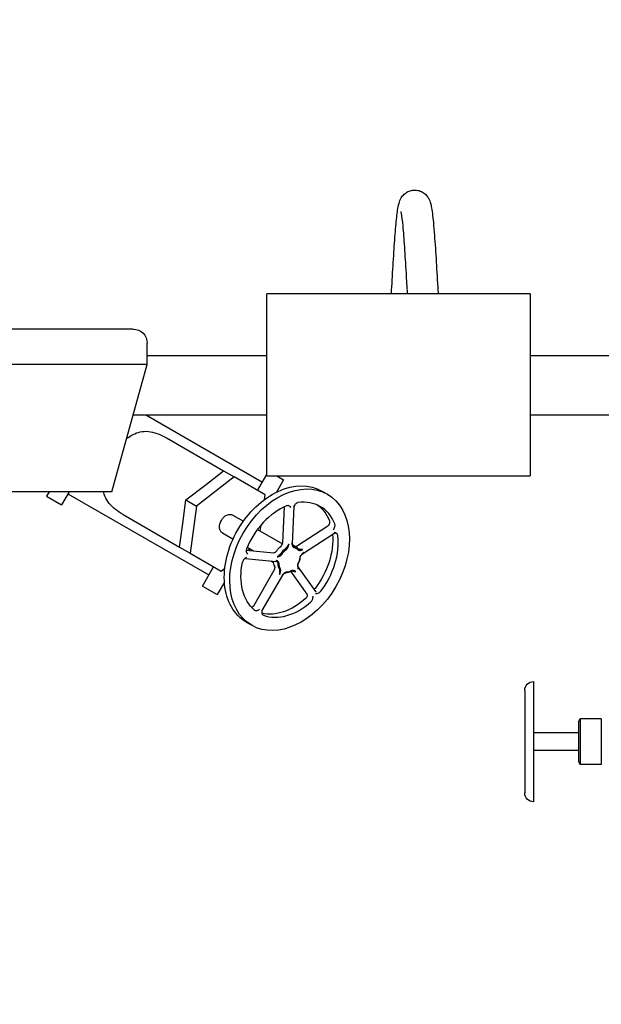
# Model space of a CAD drawing. Extents: x 0 to 796, y 0 to 496.
# Tile 83 of 242: x 111 to 121, y 367 to 385. Entities that reach past the tile are written whole.
import ezdxf

# ---------------------------------------------------------------- set-up
doc = ezdxf.new("R2010")
doc.units = 0
doc.header["$LTSCALE"] = 12
doc.header["$MEASUREMENT"] = 0
doc.header["$PDMODE"] = 1
doc.layers.get('0').update_dxf_attribs({"linetype": 'CONTINUOUS'})
doc.layers.get('Defpoints').update_dxf_attribs({"linetype": 'CONTINUOUS'})
doc.layers.add('D', color=2, linetype='CONTINUOUS')
doc.layers.add('Q', color=4, linetype='CONTINUOUS')
doc.styles.get("Standard").update_dxf_attribs({"font": 'SIMPLEX.SHX', "width": 0.875})
doc.dimstyles.get("Standard").update_dxf_attribs({"dimscale": 28, "dimtxt": 0.125, "dimasz": 0.125, "dimexe": 0.04375, "dimexo": 0.0625, "dimgap": 0.04375, "dimtad": 0, "dimtih": 1, "dimtoh": 1, "dimdec": 4, "dimzin": 12, "dimdsep": 46, "dimlunit": 5, "dimtxsty": 'Standard', "dimcen": 0, "dimclrd": 256, "dimclre": 256, "dimclrt": 256, "dimadec": 1, "dimazin": 3, "dimtfac": 0.875, "dimtdec": 4, "dimtofl": 0, "dimtmove": 0, "dimatfit": 2, "dimfxl": 1, "dimtolj": 1, "dimtzin": 12, "dimlwd": 13, "dimlwe": 13, "dimarcsym": 0})

# ---------------------------------------------------------------- blocks, each defined once
blk = doc.blocks.new('*D112')
at = {"layer": 'D', "lineweight": 13, "transparency": 16777216}
for p, q in [((170.025, 416.596), (170.025, 343.478)), ((55.588, 410.799), (55.588, 343.478)), ((59.088, 344.703), (104.253, 344.703)), ((166.525, 344.703), (121.359, 344.703))]:
    blk.add_line(p, q, dxfattribs=at)
at = {"layer": 'D', "transparency": 16777216}
for points in [[(59.088, 345.287), (59.088, 344.12), (55.588, 344.703)], [(166.525, 345.287), (166.525, 344.12), (170.025, 344.703)]]:
    blk.add_solid(points, dxfattribs=at)
at = {"layer": 'Defpoints', "color": 0, "transparency": 16777216}
for p in [(170.025, 418.346), (55.588, 412.549), (170.025, 344.703)]:
    blk.add_point(p, dxfattribs=at)
at = {"layer": 'D', "transparency": 16777216, "insert": (112.806, 344.703), "char_height": 3.5, "attachment_point": 5}
blk.add_mtext('\\A1;114{\\H0.875x;\\S1/2;}{}{\\C2;%%p1}', dxfattribs=at)
blk = doc.blocks.new('*D113')
at = {"layer": 'D', "lineweight": 13, "transparency": 16777216}
for p, q in [((87.505, 421.953), (87.505, 356.465)), ((164.505, 421.953), (164.505, 356.465)), ((91.005, 357.69), (122.301, 357.69)), ((161.005, 357.69), (129.709, 357.69))]:
    blk.add_line(p, q, dxfattribs=at)
at = {"layer": 'D', "transparency": 16777216}
for points in [[(91.005, 358.273), (91.005, 357.106), (87.505, 357.69)], [(161.005, 358.273), (161.005, 357.106), (164.505, 357.69)]]:
    blk.add_solid(points, dxfattribs=at)
at = {"layer": 'Defpoints', "color": 0, "transparency": 16777216}
for p in [(87.505, 423.703), (164.505, 423.703), (87.505, 357.69)]:
    blk.add_point(p, dxfattribs=at)
at = {"layer": 'D', "transparency": 16777216, "insert": (126.005, 357.69), "char_height": 3.5, "attachment_point": 5}
blk.add_mtext('\\A1;77', dxfattribs=at)

msp = doc.modelspace()

# ---------------------------------------------------------------- linework, layer by layer
at = {"extrusion": (-2.44929e-16, -1, -2.22045e-16)}
for p, q in [((120.00129, 372.88158), (120.00129, 370.75674)), ((119.84504, 372.72533), (119.84504, 370.91299)), ((120.7961, 372.17072), (120.8275, 372.22511)), ((120.7961, 372.17072), (120.7961, 371.4676)), ((120.8275, 372.22511), (120.8275, 371.41321)), ((121.19893, 372.22511), (120.8275, 372.22511)), ((121.19893, 372.22511), (121.19893, 371.41321)), ((120.7961, 371.97541), (120.00129, 371.97541)), ((120.7961, 371.66291), (120.00129, 371.66291)), ((120.7961, 371.4676), (120.8275, 371.41321)), ((121.19893, 371.41321), (120.8275, 371.41321))]:
    msp.add_line(p, q, dxfattribs=at)
at = {"extrusion": (5.43852e-32, 2.22045e-16, -1)}
for centre, start, end in [((-120.00129, 372.72533), 360, 90), ((-120.00129, 370.91299), 270, 0)]:
    msp.add_arc(centre, 0.15625, start, end, dxfattribs=at)
at = {"layer": 'Q', "extrusion": (-2.44929e-16, -1, -2.22045e-16)}
for p, q in [((119.94043, 379.7389), (115.28418, 379.7389)), ((115.28418, 376.52015), (115.28418, 379.7389)), ((119.94043, 379.7389), (119.94043, 376.52015)), ((112.92294, 379.1139), (109.79794, 379.1139)), ((113.17294, 378.4889), (113.17294, 378.8639)), ((115.28418, 378.6389), (113.17294, 378.6389)), ((124.69479, 378.6389), (119.94043, 378.6389)), ((113.17294, 378.4889), (106.42294, 378.4889)), ((112.54794, 376.2389), (113.17294, 378.4889)), ((115.28418, 377.5889), (112.92294, 377.5889)), ((113.16105, 377.5889), (115.20707, 376.40763)), ((124.69479, 377.5889), (119.94043, 377.5889)), ((113.52585, 377.18221), (114.52136, 376.60746)), ((114.18933, 376.34998), (114.52136, 376.60746)), ((114.52136, 376.60746), (114.70795, 376.49973)), ((115.12217, 376.26058), (115.28418, 376.54118)), ((115.28418, 376.52015), (119.94043, 376.52015)), ((115.46258, 376.52015), (115.58355, 376.45031)), ((113.85729, 376.0925), (114.18933, 376.34998)), ((114.70795, 376.49973), (114.04388, 375.98477)), ((115.25808, 376.18211), (114.70795, 376.49973)), ((115.58355, 376.45031), (115.45651, 376.23027)), ((112.54794, 376.2389), (107.04794, 376.2389)), ((111.43967, 376.2389), (111.39418, 376.16011)), ((111.79151, 376.2389), (111.65806, 376.00776)), ((111.77066, 376.20279), (114.25927, 374.76599)), ((115.24713, 376.10214), (115.25808, 376.18211)), ((116.26093, 376.24917), (116.35707, 376.19366)), ((111.39418, 376.16011), (111.65806, 376.00776)), ((113.80033, 375.67621), (113.85729, 376.0925)), ((113.85729, 376.0925), (114.04388, 375.98477)), ((112.74785, 375.83468), (113.74336, 375.25992)), ((114.04388, 375.98477), (113.92995, 375.15219)), ((114.68526, 375.8252), (114.87204, 375.71736)), ((115.56857, 375.34204), (115.59948, 375.97206)), ((115.73819, 375.31949), (115.77051, 375.97818)), ((113.74336, 375.25992), (113.80033, 375.67621)), ((115.17087, 375.54484), (115.18524, 375.64986)), ((114.50276, 375.5091), (114.68954, 375.40127)), ((115.12306, 375.57244), (115.56266, 375.31864)), ((115.81332, 375.27612), (116.3676, 375.63345)), ((115.91765, 375.14049), (116.47193, 375.49781)), ((115.5728, 375.31278), (115.57282, 375.31277)), ((113.74336, 375.25992), (113.92995, 375.15219)), ((113.92995, 375.15219), (114.48008, 374.83458)), ((114.92272, 375.20532), (115.41078, 375.15986)), ((114.94056, 375.25634), (115.04937, 375.19352)), ((114.95436, 375.20237), (114.98837, 375.22874)), ((115.64755, 375.26962), (115.64755, 375.26962)), ((115.80375, 375.25738), (115.74335, 375.29226)), ((114.90724, 375.05599), (115.44496, 375.00591)), ((115.36072, 375.01376), (115.40587, 374.9877)), ((114.14667, 374.57096), (114.34417, 374.91304)), ((114.48008, 374.83458), (114.54386, 374.88404)), ((115.05493, 374.22282), (115.41667, 374.84937)), ((116.00059, 374.42475), (115.71205, 374.83196)), ((116.15101, 374.47212), (115.83878, 374.91276)), ((114.53759, 374.63865), (114.41055, 374.41861)), ((115.2052, 374.13607), (115.56694, 374.76262)), ((114.14667, 374.57096), (114.41055, 374.41861)), ((114.92343, 373.93255), (115.01957, 373.87704))]:
    msp.add_line(p, q, dxfattribs=at)
at = {"layer": 'Q', "extrusion": (5.43852e-32, 2.22045e-16, -1)}
msp.add_arc((-112.92294, 378.8639), 0.25, 90, 180, dxfattribs=at)
at = {"layer": 'Q'}
for centre, major_axis, ratio, start_param, end_param in [((115.68832, 375.03535), (0.66875, 1.15831), 0.70710678, -4.712388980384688, 1.570796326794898), ((115.68832, 375.03535), (0.54375, 0.9418), 0.70710678, -0.51149382, 0.51140442), ((115.68832, 375.03535), (-0.54375, -0.9418), 0.70710678, -2.39644936, -1.37346182), ((115.68832, 375.03535), (0.54375, 0.9418), 0.70710678, -1.76813084, -0.7452327), ((115.67875, 375.04088), (-0.125, -0.21651), 0.70710678, -2.1064163, -1.66358023), ((115.67875, 375.04088), (0.125, 0.21651), 0.70710678, -0.2214606, 0.22137536), ((115.42234, 374.94945), (0.03125, 0.05413), 0.00009768, 0, 0.00055259), ((115.67875, 375.04088), (-0.125, -0.21651), 0.70710678, -0.84977904, -0.40694317), ((115.67875, 375.04088), (0.125, 0.21651), 0.70710678, -1.47809766, -1.0352617), ((115.67875, 375.04088), (0.125, 0.21651), 0.70710678, -2.73473487, -2.29181361), ((115.68832, 375.03535), (-0.54375, -0.9418), 0.70710678, 0.11682465, 1.13972293)]:
    msp.add_ellipse(centre, major_axis=major_axis, ratio=ratio, start_param=start_param, end_param=end_param, dxfattribs=at)
at = {"layer": 'Q', "extrusion": (6.16298e-32, 2.22045e-16, -1)}
for centre, major_axis, start_param, end_param in [((115.59218, 375.09086), (0.66875, 1.15831), -1.57079633, 0), ((115.68832, 375.03535), (0.11719, 0.20297), -1.47801242, -1.0352617), ((115.59218, 375.09086), (-0.54375, -0.9418), -1.13981233, -0.20953189)]:
    msp.add_ellipse(centre, major_axis=major_axis, ratio=0.70710678, start_param=start_param, end_param=end_param, dxfattribs=at)
at = {"layer": 'Q', "extrusion": (0, 2.22045e-16, -1)}
msp.add_ellipse((115.59218, 375.09086), major_axis=(0.54375, 0.9418), ratio=0.70710678, start_param=0.07224674, end_param=0.51140441, dxfattribs=at)
at = {"layer": 'Q', "extrusion": (3.69779e-32, 2.22045e-16, -1)}
for centre, major_axis, start_param, end_param in [((114.59401, 375.66715), (-0.09125, -0.15805), 0, 3.14159265), ((115.68832, 375.03535), (-0.11719, -0.20297), -0.84969389, -0.40694317)]:
    msp.add_ellipse(centre, major_axis=major_axis, ratio=0.70710678, start_param=start_param, end_param=end_param, dxfattribs=at)
at = {"layer": 'Q', "extrusion": (8.62817e-32, 2.22045e-16, -1)}
for centre, major_axis, start_param, end_param in [((115.59218, 375.09086), (-0.66875, -1.15831), 0, 1.57079633), ((115.60175, 375.08534), (0.125, 0.21651), -1.47799438, -1.03522998)]:
    msp.add_ellipse(centre, major_axis=major_axis, ratio=0.70710678, start_param=start_param, end_param=end_param, dxfattribs=at)
at = {"layer": 'Q', "extrusion": (2.46519e-32, 2.22045e-16, -1)}
msp.add_ellipse((115.59218, 375.09086), major_axis=(-0.54375, -0.9418), ratio=0.70710678, start_param=-2.35334725, end_param=-1.37355123, dxfattribs=at)
at = {"layer": 'Q', "extrusion": (7.39557e-32, 2.22045e-16, -1)}
msp.add_ellipse((115.68832, 375.03535), major_axis=(0.11719, 0.20297), ratio=0.70710678, start_param=-0.22137536, end_param=0.22137535, dxfattribs=at)
at = {"layer": 'Q', "extrusion": (1.2326e-32, 2.22045e-16, -1)}
msp.add_ellipse((115.68832, 375.03535), major_axis=(-0.54375, -0.9418), ratio=0.70710678, start_param=0.11691405, end_param=1.13981236, dxfattribs=at)
at = {"layer": 'Q', "extrusion": (4.93038e-32, 2.22045e-16, -1)}
msp.add_ellipse((115.60175, 375.08534), major_axis=(0.125, 0.21651), ratio=0.70710678, start_param=-2.73473486, end_param=-2.29190471, dxfattribs=at)
at = {"layer": 'Q', "extrusion": (9.86076e-32, 2.22045e-16, -1)}
msp.add_ellipse((115.68832, 375.03535), major_axis=(0.11719, 0.20297), ratio=0.70710678, start_param=-2.73464948, end_param=-2.29189876, dxfattribs=at)
at = {"layer": 'Q', "extrusion": (1.10934e-31, 2.22045e-16, -1)}
msp.add_ellipse((115.68832, 375.03535), major_axis=(-0.11719, -0.20297), ratio=0.70710678, start_param=-2.10633095, end_param=-1.66358023, dxfattribs=at)
at = {"layer": 'Q'}
for points, knots in [([(117.48866, 379.7389), (117.49339, 379.82078), (117.49811, 379.90259), (117.51265, 380.15108), (117.52261, 380.31666), (117.54236, 380.61947), (117.5524, 380.76014), (117.57256, 381.00186), (117.58279, 381.10489), (117.59971, 381.2298), (117.60576, 381.2674), (117.61924, 381.32904), (117.62517, 381.35383), (117.64383, 381.39996), (117.65085, 381.41524), (117.66793, 381.44401), (117.6766, 381.45679), (117.7029, 381.4887), (117.72347, 381.50822), (117.76891, 381.53897), (117.79371, 381.55105), (117.84863, 381.56796), (117.87956, 381.57222), (117.94044, 381.57047), (117.97109, 381.56425), (118.02717, 381.54285), (118.05323, 381.52742), (118.09694, 381.49202), (118.11494, 381.47184), (118.14065, 381.43562), (118.14964, 381.41909), (118.16482, 381.38681), (118.1703, 381.37155), (118.1832, 381.33121), (118.18837, 381.30821), (118.20779, 381.20942), (118.21872, 381.11603), (118.23655, 380.92731), (118.24293, 380.85096), (118.25983, 380.62912), (118.27049, 380.46817), (118.29101, 380.13661), (118.30115, 379.96245), (118.31212, 379.77254), (118.31309, 379.75573), (118.31407, 379.7389)], [2.65673143, 2.65673143, 2.65673143, 2.65673143, 2.90128172, 2.90128172, 3.41341055, 3.41341055, 3.92792142, 3.92792142, 4.45167201, 4.45167201, 4.73641278, 4.73641278, 4.94976551, 4.94976551, 5.03843093, 5.03843093, 5.10139469, 5.10139469, 5.19627142, 5.19627142, 5.28368758, 5.28368758, 5.37946894, 5.37946894, 5.47601266, 5.47601266, 5.57201636, 5.57201636, 5.66717244, 5.66717244, 5.75375462, 5.75375462, 5.85916424, 5.85916424, 6.05648294, 6.05648294, 6.63857616, 6.63857616, 6.96606555, 6.96606555, 7.51298064, 7.51298064, 8.03366562, 8.03366562, 8.08412736, 8.08412736, 8.08412736, 8.08412736]), ([(117.77411, 379.7389), (117.76705, 379.8612), (117.75996, 379.98358), (117.74317, 380.26461), (117.73328, 380.42293), (117.71389, 380.70377), (117.70411, 380.82995), (117.68546, 381.03057), (117.67597, 381.11037), (117.66507, 381.17631), (117.66189, 381.19057), (117.66095, 381.19416), (117.66089, 381.19438), (117.66089, 381.19438)], [2.77644636, 2.77644636, 2.77644636, 2.77644636, 3.14218464, 3.14218464, 3.65057105, 3.65057105, 4.1542885, 4.1542885, 4.64137926, 4.64137926, 4.85232093, 4.85232093, 4.87869323, 4.87869323, 4.87869323, 4.87869323]), ([(112.80907, 377.17898), (112.81696, 377.1851), (112.82489, 377.19103), (112.87133, 377.22433), (112.91083, 377.2471), (112.99249, 377.28266), (113.03742, 377.29593), (113.13116, 377.3082), (113.18006, 377.30714), (113.27949, 377.29057), (113.33043, 377.27501), (113.43058, 377.23406), (113.47979, 377.20881), (113.52585, 377.18221)], [4.22390179, 4.22390179, 4.22390179, 4.22390179, 4.30334277, 4.30334277, 4.68650146, 4.68650146, 5.09180945, 5.09180945, 5.49711744, 5.49711744, 5.90242542, 5.90242542, 6.30773341, 6.30773341, 6.30773341, 6.30773341]), ([(112.74785, 375.83468), (112.70179, 375.86127), (112.65531, 375.89126), (112.56978, 375.95752), (112.53083, 375.99386), (112.46677, 376.07168), (112.4414, 376.1135), (112.4122, 376.18385), (112.40379, 376.21125), (112.39773, 376.2389)], [-1.46375756, -1.46375756, -1.46375756, -1.46375756, -1.05844957, -1.05844957, -0.65314159, -0.65314159, -0.2478336, -0.2478336, 0, 0, 0, 0]), ([(115.83658, 376.04484), (115.83041, 376.04393), (115.82408, 376.04172), (115.81198, 376.03546), (115.80622, 376.03153), (115.79186, 376.01948), (115.78456, 376.01102), (115.77075, 375.99302), (115.76397, 375.98198), (115.75872, 375.97317), (115.75868, 375.9731), (115.75865, 375.97304)], [-0.204115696, -0.204115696, -0.204115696, -0.204115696, -0.167894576, -0.167894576, -0.133468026, -0.133468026, -0.077611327, -0.077611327, 0, 0, 0.000549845, 0.000549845, 0.000549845, 0.000549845]), ([(115.78071, 376.00596), (115.77817, 376.00275), (115.77578, 375.99873), (115.77202, 375.98932), (115.77077, 375.98373), (115.7705, 375.97817)], [0, 0, 0, 0, 0.0172982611, 0.0172982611, 0.0368846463, 0.0368846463, 0.0368846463, 0.0368846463]), ([(115.70931, 375.9591), (115.70928, 375.95915), (115.70925, 375.95919), (115.70302, 375.96763), (115.69174, 375.98229), (115.66844, 375.99186), (115.66222, 375.99252), (115.65072, 375.99261), (115.64354, 375.99127), (115.63641, 375.98831)], [-0.224054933, -0.224054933, -0.224054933, -0.224054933, -0.223509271, -0.223509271, -0.115907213, -0.115907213, -0.068831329, -0.068831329, 0, 0, 0, 0]), ([(116.36774, 375.63353), (116.37298, 375.63693), (116.37762, 375.64142), (116.38344, 375.6495), (116.38528, 375.65293), (116.38656, 375.65617)], [0.0002014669, 0.0002014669, 0.0002014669, 0.0002014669, 0.0221614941, 0.0221614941, 0.0368765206, 0.0368765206, 0.0368765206, 0.0368765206]), ([(116.3923, 375.72399), (116.39459, 375.71819), (116.39584, 375.71161), (116.39647, 375.69801), (116.39595, 375.69106), (116.39291, 375.67383), (116.38979, 375.66433), (116.38656, 375.65617)], [0.000041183, 0.000041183, 0.000041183, 0.000041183, 0.060356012, 0.060356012, 0.117721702, 0.117721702, 0.200739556, 0.200739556, 0.200739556, 0.200739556]), ([(116.46522, 375.5651), (116.46526, 375.56516), (116.46529, 375.56522), (116.47228, 375.57762), (116.4844, 375.5997), (116.49203, 375.63287), (116.49247, 375.64058), (116.49235, 375.65417), (116.49109, 375.66181), (116.48848, 375.66843)], [-0.224055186, -0.224055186, -0.224055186, -0.224055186, -0.2235095, -0.2235095, -0.115906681, -0.115906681, -0.068830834, -0.068830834, 0, 0, 0, 0]), ([(116.5034, 375.50246), (116.5034, 375.50246), (116.50311, 375.50261), (116.50178, 375.50311), (116.50051, 375.5035), (116.49694, 375.50415), (116.49446, 375.50437), (116.48815, 375.5041), (116.48404, 375.50332), (116.47738, 375.50089), (116.4747, 375.49958), (116.47223, 375.49802)], [0.0025963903, 0.0025963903, 0.0025963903, 0.0025963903, 0.0104860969, 0.0104860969, 0.02106762, 0.02106762, 0.0339561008, 0.0339561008, 0.0514953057, 0.0514953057, 0.0636229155, 0.0636229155, 0.0636229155, 0.0636229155]), ([(116.53957, 375.46678), (116.53869, 375.47349), (116.53671, 375.47962), (116.53124, 375.4901), (116.52783, 375.49452), (116.51745, 375.50419), (116.51021, 375.50771), (116.49483, 375.51315), (116.48543, 375.51451), (116.47792, 375.5154), (116.47787, 375.5154), (116.47782, 375.51541)], [-0.204127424, -0.204127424, -0.204127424, -0.204127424, -0.167904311, -0.167904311, -0.13347582, -0.13347582, -0.077615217, -0.077615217, 0, 0, 0.000549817, 0.000549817, 0.000549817, 0.000549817]), ([(115.53391, 375.27186), (115.53458, 375.27241), (115.53528, 375.273), (115.53597, 375.2736), (115.53752, 375.27496), (115.53904, 375.27641), (115.5405, 375.27794), (115.54217, 375.27967), (115.54378, 375.28151), (115.54532, 375.28344), (115.54703, 375.28559), (115.54866, 375.28785), (115.55019, 375.29022), (115.55146, 375.2922), (115.55267, 375.29425), (115.55381, 375.29636), (115.55416, 375.29702), (115.55451, 375.29768), (115.55485, 375.29835), (115.55623, 375.30108), (115.5575, 375.30392), (115.55866, 375.30686), (115.55974, 375.30961), (115.56074, 375.31245), (115.56167, 375.31539), (115.56253, 375.31813), (115.56335, 375.32095), (115.56415, 375.32385), (115.56492, 375.32661), (115.56567, 375.32944), (115.56648, 375.33233), (115.56685, 375.33365), (115.56723, 375.33498), (115.56763, 375.33632)], [-0.300534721, -0.300534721, -0.300534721, -0.300534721, -0.29121445, -0.29121445, -0.29121445, -0.270320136, -0.270320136, -0.270320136, -0.246560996, -0.246560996, -0.246560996, -0.220065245, -0.220065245, -0.220065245, -0.197952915, -0.197952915, -0.197952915, -0.191107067, -0.191107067, -0.191107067, -0.163115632, -0.163115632, -0.163115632, -0.136891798, -0.136891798, -0.136891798, -0.112445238, -0.112445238, -0.112445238, -0.089277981, -0.089277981, -0.089277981, -0.078701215, -0.078701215, -0.078701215, -0.078701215]), ([(115.67751, 375.31085), (115.67674, 375.30972), (115.67594, 375.30859), (115.67513, 375.30746), (115.67406, 375.30596), (115.67295, 375.30445), (115.67185, 375.30296), (115.66994, 375.30039), (115.66801, 375.29784), (115.66613, 375.29536), (115.66424, 375.29286), (115.6624, 375.29042), (115.66063, 375.28804), (115.65883, 375.28562), (115.6571, 375.28326), (115.65544, 375.28096), (115.65374, 375.27859), (115.65211, 375.27627), (115.65054, 375.27399), (115.64888, 375.27158), (115.64727, 375.26922), (115.6457, 375.26689), (115.64401, 375.26439), (115.64235, 375.26193), (115.64067, 375.25952), (115.63888, 375.25694), (115.63707, 375.25441), (115.63522, 375.25195), (115.63476, 375.25135), (115.63431, 375.25075), (115.63385, 375.25016), (115.63236, 375.24824), (115.63084, 375.24637), (115.62929, 375.24455), (115.62742, 375.24238), (115.6255, 375.24028), (115.62353, 375.23828), (115.62177, 375.23648), (115.61996, 375.23476), (115.61811, 375.23313), (115.61649, 375.2317), (115.61483, 375.23033), (115.61315, 375.22905), (115.6124, 375.22848), (115.61164, 375.22792), (115.61091, 375.2274)], [-0.864641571, -0.864641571, -0.864641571, -0.864641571, -0.855041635, -0.855041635, -0.855041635, -0.842214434, -0.842214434, -0.842214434, -0.820080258, -0.820080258, -0.820080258, -0.797874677, -0.797874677, -0.797874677, -0.775342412, -0.775342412, -0.775342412, -0.752227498, -0.752227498, -0.752227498, -0.727795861, -0.727795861, -0.727795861, -0.701557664, -0.701557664, -0.701557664, -0.673549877, -0.673549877, -0.673549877, -0.666696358, -0.666696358, -0.666696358, -0.644586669, -0.644586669, -0.644586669, -0.618095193, -0.618095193, -0.618095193, -0.594341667, -0.594341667, -0.594341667, -0.573448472, -0.573448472, -0.573448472, -0.564114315, -0.564114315, -0.564114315, -0.564114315]), ([(115.62469, 375.21019), (115.6256, 375.21088), (115.62852, 375.21319), (115.63358, 375.21769), (115.63987, 375.22426), (115.64632, 375.2323), (115.65239, 375.24143), (115.65762, 375.25104), (115.66185, 375.26042), (115.66524, 375.26937), (115.66804, 375.27793), (115.67047, 375.28625), (115.67273, 375.29446), (115.67467, 375.30147), (115.67593, 375.30575), (115.67677, 375.3085), (115.67714, 375.30967), (115.67751, 375.31085)], [0.564114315, 0.564114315, 0.564114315, 0.564114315, 0.573449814, 0.594341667, 0.618095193, 0.644586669, 0.673549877, 0.701557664, 0.727795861, 0.752227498, 0.775353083, 0.797874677, 0.820080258, 0.842214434, 0.855041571, 0.855041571, 0.864641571, 0.864641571, 0.864641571, 0.864641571]), ([(115.72685, 375.32479), (115.72712, 375.3238), (115.72738, 375.3228), (115.72796, 375.32045), (115.72883, 375.31677), (115.73013, 375.31067), (115.73164, 375.30353), (115.73331, 375.29637), (115.73534, 375.28917), (115.73793, 375.28192), (115.74134, 375.2747), (115.74577, 375.26782), (115.7511, 375.2619), (115.75694, 375.25733), (115.76275, 375.25417), (115.76751, 375.25245), (115.77027, 375.25176), (115.77114, 375.25157)], [0, 0, 0, 0, 0.0096, 0.0096, 0.022407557, 0.044550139, 0.066775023, 0.089311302, 0.112429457, 0.136824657, 0.16306412, 0.191114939, 0.220117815, 0.246626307, 0.270381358, 0.291269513, 0.300559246, 0.300559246, 0.300559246, 0.300559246]), ([(115.76709, 375.27151), (115.76642, 375.27164), (115.76428, 375.27215), (115.76062, 375.27343), (115.75619, 375.2758), (115.75182, 375.27923), (115.74793, 375.28367), (115.74483, 375.28878), (115.74253, 375.29408), (115.74075, 375.29934), (115.73914, 375.30452), (115.73729, 375.30963), (115.73483, 375.31472), (115.73191, 375.31906), (115.7297, 375.32168), (115.7282, 375.32336), (115.72753, 375.32407), (115.72685, 375.32479)], [-0.300559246, -0.300559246, -0.300559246, -0.300559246, -0.291269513, -0.270381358, -0.246626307, -0.220117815, -0.191114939, -0.16306412, -0.136824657, -0.112429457, -0.089311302, -0.066775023, -0.044550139, -0.022407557, -0.0096, -0.0096, 0, 0, 0, 0]), ([(115.73818, 375.3195), (115.73787, 375.31319), (115.73867, 375.30678), (115.74059, 375.30013), (115.74082, 375.29939), (115.74107, 375.29864)], [0, 0, 0, 0, 0.020064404, 0.020064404, 0.0226391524, 0.0226391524, 0.0226391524, 0.0226391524]), ([(114.92866, 375.22773), (114.92532, 375.21943), (114.92326, 375.21086), (114.92178, 375.1968), (114.92147, 375.18914), (114.92602, 375.1594), (114.93628, 375.14365), (114.94223, 375.13491), (114.94226, 375.13487), (114.94229, 375.13482)], [-0.224059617, -0.224059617, -0.224059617, -0.224059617, -0.155058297, -0.155058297, -0.107866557, -0.107866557, 0, 0, 0.000547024, 0.000547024, 0.000547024, 0.000547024]), ([(115.41094, 375.15984), (115.41123, 375.15994), (115.41151, 375.16003), (115.41179, 375.16012), (115.41452, 375.16102), (115.41717, 375.16192), (115.41972, 375.16286), (115.42247, 375.16387), (115.42512, 375.16494), (115.42768, 375.1661), (115.43041, 375.16735), (115.43305, 375.16871), (115.43559, 375.17019), (115.43622, 375.17056), (115.43683, 375.17093), (115.43744, 375.17131), (115.43942, 375.17254), (115.44133, 375.17385), (115.44319, 375.17524), (115.44542, 375.1769), (115.44756, 375.17869), (115.4496, 375.18058), (115.45144, 375.18228), (115.4532, 375.18406), (115.45488, 375.18593), (115.45636, 375.18757), (115.45778, 375.18927), (115.45913, 375.19102), (115.45973, 375.19181), (115.46032, 375.1926), (115.46087, 375.19337)], [-0.754719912, -0.754719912, -0.754719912, -0.754719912, -0.752195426, -0.752195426, -0.752195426, -0.727772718, -0.727772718, -0.727772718, -0.701537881, -0.701537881, -0.701537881, -0.673527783, -0.673527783, -0.673527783, -0.666673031, -0.666673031, -0.666673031, -0.644563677, -0.644563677, -0.644563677, -0.618072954, -0.618072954, -0.618072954, -0.594319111, -0.594319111, -0.594319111, -0.573425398, -0.573425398, -0.573425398, -0.564091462, -0.564091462, -0.564091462, -0.564091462]), ([(115.5379, 375.14894), (115.53738, 375.14811), (115.53566, 375.14543), (115.53237, 375.14082), (115.52769, 375.13513), (115.52215, 375.12931), (115.51605, 375.12379), (115.50982, 375.11882), (115.50389, 375.11444), (115.49829, 375.11036), (115.49285, 375.10624), (115.48733, 375.10182), (115.48149, 375.09693), (115.47604, 375.09228), (115.47248, 375.08933), (115.47016, 375.08745), (115.46915, 375.08664), (115.46814, 375.08585)], [-0.300557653, -0.300557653, -0.300557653, -0.300557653, -0.291225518, -0.270339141, -0.246597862, -0.220124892, -0.19117504, -0.163153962, -0.136869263, -0.112377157, -0.089221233, -0.066744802, -0.044586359, -0.022478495, -0.0096, -0.0096, 0, 0, 0, 0]), ([(115.46814, 375.08585), (115.46914, 375.08615), (115.47013, 375.08643), (115.47246, 375.08708), (115.47608, 375.08804), (115.48198, 375.08946), (115.48888, 375.09111), (115.49589, 375.09295), (115.50316, 375.0952), (115.51083, 375.09813), (115.51896, 375.10202), (115.5274, 375.10711), (115.53557, 375.11328), (115.5429, 375.12005), (115.54904, 375.12683), (115.55334, 375.1324), (115.55559, 375.13565), (115.55627, 375.13667)], [0, 0, 0, 0, 0.0096, 0.0096, 0.022478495, 0.044586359, 0.066744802, 0.089221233, 0.112377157, 0.136869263, 0.163153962, 0.19117504, 0.220124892, 0.246597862, 0.270339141, 0.291225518, 0.300557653, 0.300557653, 0.300557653, 0.300557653]), ([(115.78715, 375.26697), (115.78787, 375.26706), (115.79008, 375.26737), (115.79231, 375.26781), (115.79384, 375.26813)], [-0.1465842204, -0.1465842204, -0.1465842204, -0.1465842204, -0.1367839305, -0.1163050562, -0.1163050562, -0.1163050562, -0.1163050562]), ([(115.79383, 375.26818), (115.7998, 375.26941), (115.80583, 375.27167), (115.81193, 375.27524), (115.81256, 375.27562), (115.81319, 375.27602)], [0, 0, 0, 0, 0.0201037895, 0.0201037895, 0.0224650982, 0.0224650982, 0.0224650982, 0.0224650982]), ([(115.83416, 375.21518), (115.83476, 375.21452), (115.83675, 375.21247), (115.84062, 375.20921), (115.84626, 375.20576), (115.85313, 375.20299), (115.86092, 375.20134), (115.86909, 375.20094), (115.87705, 375.20159), (115.88463, 375.20298), (115.89188, 375.20483), (115.89892, 375.20696), (115.90585, 375.20922), (115.91178, 375.21114), (115.91541, 375.21223), (115.91773, 375.2129), (115.91873, 375.21317), (115.91972, 375.21343)], [0.564116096, 0.564116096, 0.564116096, 0.564116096, 0.573451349, 0.594343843, 0.618097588, 0.644588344, 0.673552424, 0.701562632, 0.72779681, 0.752219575, 0.775357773, 0.797885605, 0.820070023, 0.842217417, 0.855041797, 0.855041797, 0.864641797, 0.864641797, 0.864641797, 0.864641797]), ([(115.91972, 375.21343), (115.91876, 375.21367), (115.91777, 375.21391), (115.91675, 375.21415), (115.9154, 375.21447), (115.91399, 375.21478), (115.91255, 375.21508), (115.91006, 375.2156), (115.90747, 375.21607), (115.90484, 375.21647), (115.90221, 375.21687), (115.89954, 375.21719), (115.8969, 375.21745), (115.89421, 375.21771), (115.89154, 375.21791), (115.88893, 375.21806), (115.88625, 375.21822), (115.88363, 375.21833), (115.88109, 375.21844), (115.87841, 375.21854), (115.87581, 375.21864), (115.87331, 375.21876), (115.87062, 375.21888), (115.86803, 375.21905), (115.86554, 375.21929), (115.86288, 375.21956), (115.86033, 375.21991), (115.85788, 375.2204), (115.85728, 375.22051), (115.85669, 375.22064), (115.8561, 375.22077), (115.85421, 375.22121), (115.85238, 375.22173), (115.85062, 375.22233), (115.84852, 375.22306), (115.84651, 375.22393), (115.8446, 375.22492), (115.84289, 375.22581), (115.84126, 375.22681), (115.83973, 375.22792), (115.83838, 375.2289), (115.8371, 375.22996), (115.83589, 375.23111), (115.83535, 375.23162), (115.83483, 375.23215), (115.83434, 375.23267)], [-0.864641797, -0.864641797, -0.864641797, -0.864641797, -0.855041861, -0.855041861, -0.855041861, -0.842217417, -0.842217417, -0.842217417, -0.820070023, -0.820070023, -0.820070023, -0.797885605, -0.797885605, -0.797885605, -0.775347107, -0.775347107, -0.775347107, -0.752219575, -0.752219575, -0.752219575, -0.72779681, -0.72779681, -0.72779681, -0.701562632, -0.701562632, -0.701562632, -0.673552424, -0.673552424, -0.673552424, -0.666697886, -0.666697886, -0.666697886, -0.644588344, -0.644588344, -0.644588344, -0.618097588, -0.618097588, -0.618097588, -0.594343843, -0.594343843, -0.594343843, -0.573450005, -0.573450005, -0.573450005, -0.564116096, -0.564116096, -0.564116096, -0.564116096]), ([(115.93231, 375.16374), (115.93149, 375.16283), (115.93065, 375.16192), (115.92868, 375.15982), (115.9256, 375.15658), (115.92051, 375.1514), (115.91454, 375.14535), (115.90855, 375.13908), (115.90252, 375.13237), (115.89646, 375.12495), (115.89046, 375.1166), (115.88476, 375.10727), (115.87988, 375.09745), (115.87615, 375.08785), (115.8736, 375.07911), (115.87223, 375.07248), (115.8717, 375.0688), (115.87155, 375.06767)], [0, 0, 0, 0, 0.0096, 0.0096, 0.022493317, 0.04456082, 0.066718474, 0.089267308, 0.112445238, 0.136891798, 0.163115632, 0.191107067, 0.220065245, 0.246560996, 0.270318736, 0.291213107, 0.300534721, 0.300534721, 0.300534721, 0.300534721]), ([(115.8742, 375.07535), (115.87434, 375.07624), (115.87487, 375.07916), (115.87615, 375.08442), (115.8785, 375.09133), (115.88194, 375.09894), (115.88647, 375.10673), (115.89189, 375.1142), (115.89778, 375.12105), (115.90393, 375.12743), (115.9102, 375.1337), (115.91644, 375.14021), (115.92243, 375.14729), (115.9271, 375.15402), (115.9296, 375.15841), (115.93111, 375.16127), (115.93173, 375.1625), (115.93231, 375.16374)], [-0.300534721, -0.300534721, -0.300534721, -0.300534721, -0.291213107, -0.270318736, -0.246560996, -0.220065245, -0.191107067, -0.163115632, -0.136891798, -0.112445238, -0.089267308, -0.066718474, -0.04456082, -0.022493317, -0.0096, -0.0096, 0, 0, 0, 0]), ([(114.92439, 375.07652), (114.92434, 375.07648), (114.92429, 375.07644), (114.91345, 375.06926), (114.89436, 375.05625), (114.87232, 375.02899), (114.86804, 375.02169), (114.86106, 375.00815), (114.85788, 374.99968), (114.85609, 374.99124)], [-0.224054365, -0.224054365, -0.224054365, -0.224054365, -0.223508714, -0.223508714, -0.115906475, -0.115906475, -0.068830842, -0.068830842, 0, 0, 0, 0]), ([(114.90716, 375.05605), (114.90471, 375.05627), (114.90202, 375.05606), (114.89786, 375.05506), (114.89624, 375.0544), (114.89404, 375.05322), (114.89344, 375.0527), (114.89344, 375.0527)], [0, 0, 0, 0, 0.0170906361, 0.0170906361, 0.0304284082, 0.0304284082, 0.0435752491, 0.0435752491, 0.0435752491, 0.0435752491]), ([(115.45355, 375.00355), (115.45311, 375.00381), (115.45211, 375.00431), (115.44931, 375.00524), (115.44749, 375.00567), (115.44544, 375.00589)], [0, 0, 0, 0, 0.0112139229, 0.0112139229, 0.0226492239, 0.0226492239, 0.0226492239, 0.0226492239]), ([(115.50316, 374.96358), (115.50312, 374.96467), (115.50294, 374.96814), (115.50219, 374.97418), (115.50044, 374.9817), (115.49756, 374.98943), (115.49352, 374.99673), (115.48859, 375.00307), (115.48324, 375.00821), (115.47775, 375.01236), (115.47223, 375.0158), (115.46669, 375.01881), (115.46116, 375.02162), (115.45643, 375.02403), (115.45358, 375.02559), (115.45177, 375.02662), (115.45101, 375.02708), (115.45025, 375.02754)], [0.564083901, 0.564083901, 0.564083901, 0.564083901, 0.573419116, 0.59431201, 0.618065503, 0.644556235, 0.673520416, 0.70152992, 0.727762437, 0.752187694, 0.775329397, 0.79785083, 0.820036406, 0.842193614, 0.855009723, 0.855009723, 0.864609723, 0.864609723, 0.864609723, 0.864609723]), ([(115.45025, 375.02754), (115.45073, 375.0266), (115.4512, 375.02568), (115.45167, 375.02477), (115.45229, 375.02356), (115.4529, 375.02238), (115.4535, 375.02125), (115.45454, 375.0193), (115.45554, 375.01748), (115.45653, 375.01582), (115.45753, 375.01415), (115.4585, 375.01264), (115.45948, 375.01125), (115.46047, 375.00983), (115.46145, 375.00853), (115.46244, 375.0073), (115.46344, 375.00603), (115.46445, 375.00483), (115.46546, 375.00365), (115.46652, 375.00239), (115.46758, 375.00116), (115.46862, 374.99988), (115.46974, 374.99851), (115.47084, 374.99709), (115.47189, 374.99559), (115.47301, 374.99398), (115.47407, 374.99228), (115.47505, 374.99047), (115.47528, 374.99002), (115.47552, 374.98957), (115.47574, 374.98911), (115.47648, 374.98763), (115.47715, 374.98608), (115.47776, 374.98446), (115.47848, 374.98252), (115.47911, 374.98048), (115.47962, 374.97835), (115.48008, 374.97644), (115.48045, 374.97446), (115.48072, 374.97241), (115.48095, 374.97061), (115.48111, 374.96876), (115.48119, 374.96687), (115.48122, 374.96603), (115.48124, 374.96518), (115.48124, 374.96436)], [-0.864609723, -0.864609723, -0.864609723, -0.864609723, -0.855009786, -0.855009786, -0.855009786, -0.842193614, -0.842193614, -0.842193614, -0.820036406, -0.820036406, -0.820036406, -0.79785083, -0.79785083, -0.79785083, -0.775318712, -0.775318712, -0.775318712, -0.752187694, -0.752187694, -0.752187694, -0.727762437, -0.727762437, -0.727762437, -0.70152992, -0.70152992, -0.70152992, -0.673520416, -0.673520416, -0.673520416, -0.66666535, -0.66666535, -0.66666535, -0.644556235, -0.644556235, -0.644556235, -0.618065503, -0.618065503, -0.618065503, -0.59431201, -0.59431201, -0.59431201, -0.573417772, -0.573417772, -0.573417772, -0.564083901, -0.564083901, -0.564083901, -0.564083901]), ([(115.84209, 374.97165), (115.84155, 374.97055), (115.83986, 374.96698), (115.83719, 374.96047), (115.83438, 374.95176), (115.83218, 374.94201), (115.83093, 374.93186), (115.83074, 374.922), (115.83143, 374.91303), (115.83273, 374.90493), (115.83441, 374.89751), (115.83633, 374.89051), (115.83835, 374.88371), (115.84008, 374.87788), (115.84106, 374.87427), (115.84166, 374.87193), (115.84191, 374.87093), (115.84214, 374.86991)], [0.564091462, 0.564091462, 0.564091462, 0.564091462, 0.573426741, 0.594319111, 0.618072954, 0.644563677, 0.673527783, 0.701537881, 0.727772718, 0.752195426, 0.775331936, 0.79786069, 0.82004632, 0.84219021, 0.855017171, 0.855017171, 0.864617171, 0.864617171, 0.864617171, 0.864617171]), ([(115.84214, 374.86991), (115.84233, 374.87119), (115.84248, 374.87248), (115.84261, 374.87379), (115.84279, 374.87553), (115.84291, 374.87729), (115.84297, 374.87906), (115.84307, 374.88211), (115.843, 374.88518), (115.84279, 374.88818), (115.84257, 374.8912), (115.84221, 374.89415), (115.84176, 374.89703), (115.84131, 374.89995), (115.84078, 374.90278), (115.84022, 374.90554), (115.83965, 374.90836), (115.83906, 374.9111), (115.8385, 374.91376), (115.83791, 374.91658), (115.83737, 374.91931), (115.8369, 374.922), (115.8364, 374.92488), (115.83601, 374.92771), (115.83574, 374.93051), (115.83545, 374.9335), (115.8353, 374.93646), (115.83532, 374.93941), (115.83533, 374.94013), (115.83534, 374.94085), (115.83536, 374.94157), (115.83544, 374.94389), (115.83561, 374.94621), (115.83589, 374.94851), (115.83622, 374.95127), (115.83669, 374.95402), (115.83731, 374.95674), (115.83786, 374.95918), (115.83853, 374.96159), (115.8393, 374.96398), (115.83998, 374.96608), (115.84075, 374.96816), (115.84159, 374.97021), (115.84197, 374.97112), (115.84236, 374.97203), (115.84275, 374.97289)], [-0.864617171, -0.864617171, -0.864617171, -0.864617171, -0.855017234, -0.855017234, -0.855017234, -0.84219021, -0.84219021, -0.84219021, -0.82004632, -0.82004632, -0.82004632, -0.79786069, -0.79786069, -0.79786069, -0.775321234, -0.775321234, -0.775321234, -0.752195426, -0.752195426, -0.752195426, -0.727772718, -0.727772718, -0.727772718, -0.701537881, -0.701537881, -0.701537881, -0.673527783, -0.673527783, -0.673527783, -0.666673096, -0.666673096, -0.666673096, -0.644563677, -0.644563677, -0.644563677, -0.618072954, -0.618072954, -0.618072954, -0.594319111, -0.594319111, -0.594319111, -0.573425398, -0.573425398, -0.573425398, -0.564091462, -0.564091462, -0.564091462, -0.564091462]), ([(115.42163, 374.86056), (115.42201, 374.86175), (115.4224, 374.86293), (115.42279, 374.8641), (115.42362, 374.86655), (115.42446, 374.86894), (115.42526, 374.87129), (115.42611, 374.87377), (115.42691, 374.87621), (115.42763, 374.87862), (115.42839, 374.8812), (115.42906, 374.88376), (115.42959, 374.88628), (115.43016, 374.88897), (115.43057, 374.89163), (115.43083, 374.89424), (115.43089, 374.89488), (115.43094, 374.89551), (115.43099, 374.89614), (115.43113, 374.89818), (115.43116, 374.90019), (115.4311, 374.90216), (115.43102, 374.90452), (115.43079, 374.90681), (115.43042, 374.90903), (115.43008, 374.91103), (115.42963, 374.91296), (115.42907, 374.91481), (115.42857, 374.91644), (115.42798, 374.91802), (115.42731, 374.91952), (115.42701, 374.92019), (115.42669, 374.92085), (115.42638, 374.92147)], [-0.786292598, -0.786292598, -0.786292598, -0.786292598, -0.775312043, -0.775312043, -0.775312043, -0.752197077, -0.752197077, -0.752197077, -0.727765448, -0.727765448, -0.727765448, -0.701527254, -0.701527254, -0.701527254, -0.673519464, -0.673519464, -0.673519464, -0.666666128, -0.666666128, -0.666666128, -0.644556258, -0.644556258, -0.644556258, -0.618064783, -0.618064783, -0.618064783, -0.59431126, -0.59431126, -0.59431126, -0.573418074, -0.573418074, -0.573418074, -0.564083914, -0.564083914, -0.564083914, -0.564083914]), ([(115.50337, 374.87704), (115.50375, 374.87636), (115.50496, 374.87412), (115.50685, 374.86985), (115.5088, 374.86372), (115.51033, 374.85635), (115.51126, 374.84802), (115.51163, 374.83921), (115.51166, 374.83039), (115.51163, 374.82166), (115.51172, 374.81288), (115.512, 374.80397), (115.51251, 374.79489), (115.51308, 374.78709), (115.5134, 374.78247), (115.51359, 374.77956), (115.51366, 374.77833), (115.51372, 374.77712)], [-0.300527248, -0.300527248, -0.300527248, -0.300527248, -0.291192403, -0.270299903, -0.24654638, -0.220054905, -0.191091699, -0.163083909, -0.136845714, -0.112414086, -0.089288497, -0.0667669, -0.044561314, -0.022427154, -0.0096, -0.0096, 0, 0, 0, 0]), ([(115.51372, 374.77712), (115.51406, 374.7783), (115.51442, 374.77948), (115.51527, 374.78222), (115.51663, 374.7865), (115.51899, 374.79347), (115.52174, 374.80163), (115.52441, 374.80993), (115.52688, 374.81852), (115.52902, 374.82759), (115.53062, 374.83721), (115.53141, 374.84723), (115.53114, 374.85696), (115.52984, 374.86571), (115.52782, 374.87307), (115.52573, 374.87823), (115.52434, 374.88093), (115.5239, 374.88175)], [0, 0, 0, 0, 0.0096, 0.0096, 0.022427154, 0.044561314, 0.0667669, 0.089288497, 0.112414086, 0.136845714, 0.163083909, 0.191091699, 0.220054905, 0.24654638, 0.270299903, 0.291192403, 0.300527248, 0.300527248, 0.300527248, 0.300527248]), ([(115.63751, 374.81616), (115.63658, 374.81613), (115.63355, 374.81598), (115.62803, 374.81521), (115.62065, 374.81328), (115.61242, 374.81003), (115.60386, 374.8054), (115.59558, 374.79971), (115.58804, 374.79351), (115.58126, 374.78712), (115.57505, 374.78069), (115.5692, 374.77423), (115.56352, 374.76776), (115.55865, 374.76224), (115.55563, 374.75892), (115.55368, 374.75681), (115.55284, 374.75591), (115.55199, 374.75503)], [0.564083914, 0.564083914, 0.564083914, 0.564083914, 0.573419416, 0.59431126, 0.618064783, 0.644556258, 0.673519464, 0.701527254, 0.727765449, 0.752197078, 0.775322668, 0.797844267, 0.820049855, 0.842184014, 0.855011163, 0.855011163, 0.864611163, 0.864611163, 0.864611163, 0.864611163]), ([(115.55199, 374.75503), (115.55307, 374.75558), (115.55413, 374.75615), (115.55518, 374.75675), (115.55657, 374.75754), (115.55794, 374.75838), (115.55926, 374.75926), (115.56154, 374.76079), (115.56369, 374.76244), (115.56571, 374.76417), (115.56774, 374.76591), (115.56963, 374.76774), (115.57143, 374.76959), (115.57325, 374.77147), (115.57497, 374.77338), (115.57663, 374.77527), (115.57834, 374.77722), (115.57999, 374.77914), (115.58162, 374.78101), (115.58335, 374.78299), (115.58506, 374.7849), (115.58679, 374.78672), (115.58865, 374.78868), (115.59053, 374.79053), (115.59245, 374.79225), (115.59449, 374.79409), (115.59658, 374.79578), (115.59872, 374.79731), (115.59924, 374.79768), (115.59976, 374.79804), (115.60029, 374.7984), (115.60199, 374.79954), (115.60371, 374.80057), (115.60544, 374.8015), (115.60753, 374.80261), (115.60963, 374.80356), (115.61174, 374.80435), (115.61363, 374.80506), (115.61553, 374.80563), (115.61742, 374.80607), (115.61908, 374.80645), (115.62073, 374.80673), (115.62237, 374.8069), (115.6231, 374.80698), (115.62383, 374.80703), (115.62453, 374.80706)], [-0.864611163, -0.864611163, -0.864611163, -0.864611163, -0.855011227, -0.855011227, -0.855011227, -0.842184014, -0.842184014, -0.842184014, -0.820049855, -0.820049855, -0.820049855, -0.797844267, -0.797844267, -0.797844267, -0.775312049, -0.775312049, -0.775312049, -0.752197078, -0.752197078, -0.752197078, -0.727765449, -0.727765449, -0.727765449, -0.701527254, -0.701527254, -0.701527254, -0.673519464, -0.673519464, -0.673519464, -0.666666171, -0.666666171, -0.666666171, -0.644556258, -0.644556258, -0.644556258, -0.618064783, -0.618064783, -0.618064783, -0.59431126, -0.59431126, -0.59431126, -0.573418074, -0.573418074, -0.573418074, -0.564083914, -0.564083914, -0.564083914, -0.564083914]), ([(115.71125, 374.83157), (115.71201, 374.83195), (115.71281, 374.83232), (115.71362, 374.83268), (115.71542, 374.83348), (115.71724, 374.83419), (115.71908, 374.83479), (115.72117, 374.83548), (115.72327, 374.83603), (115.72538, 374.83646), (115.72774, 374.83693), (115.73011, 374.83724), (115.73249, 374.83739), (115.73447, 374.83752), (115.73646, 374.83753), (115.73846, 374.83743), (115.73908, 374.8374), (115.7397, 374.83736), (115.74032, 374.83731), (115.74285, 374.8371), (115.74539, 374.83672), (115.74797, 374.83619), (115.75038, 374.8357), (115.75283, 374.83507), (115.75534, 374.83434), (115.75767, 374.83367), (115.76007, 374.83292), (115.76254, 374.83213), (115.76488, 374.83138), (115.76729, 374.8306), (115.76979, 374.82985), (115.77222, 374.82911), (115.77473, 374.82839), (115.7773, 374.82775), (115.77983, 374.82712), (115.78243, 374.82657), (115.78506, 374.82615), (115.78768, 374.82572), (115.79032, 374.82543), (115.79292, 374.82528), (115.79443, 374.8252), (115.79592, 374.82517), (115.79738, 374.82518), (115.79847, 374.82518), (115.79954, 374.82522), (115.80059, 374.82527)], [-0.300527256, -0.300527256, -0.300527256, -0.300527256, -0.291193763, -0.291193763, -0.291193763, -0.270301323, -0.270301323, -0.270301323, -0.24654639, -0.24654639, -0.24654639, -0.220054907, -0.220054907, -0.220054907, -0.197945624, -0.197945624, -0.197945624, -0.191091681, -0.191091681, -0.191091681, -0.1630839, -0.1630839, -0.1630839, -0.13684572, -0.13684572, -0.13684572, -0.112414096, -0.112414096, -0.112414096, -0.089299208, -0.089299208, -0.089299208, -0.066766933, -0.066766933, -0.066766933, -0.044561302, -0.044561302, -0.044561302, -0.022427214, -0.022427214, -0.022427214, -0.0096, -0.0096, -0.0096, 0, 0, 0, 0]), ([(115.80059, 374.82527), (115.79981, 374.82569), (115.79904, 374.82613), (115.79724, 374.82718), (115.79447, 374.82886), (115.79001, 374.83175), (115.78481, 374.83515), (115.77944, 374.83843), (115.7737, 374.84149), (115.76736, 374.84417), (115.76023, 374.84623), (115.75228, 374.84733), (115.74394, 374.84718), (115.7358, 374.84582), (115.72841, 374.84357), (115.72281, 374.8412), (115.71971, 374.83962), (115.71875, 374.83911)], [0, 0, 0, 0, 0.0096, 0.0096, 0.022427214, 0.044561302, 0.066766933, 0.089288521, 0.112414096, 0.13684572, 0.1630839, 0.191091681, 0.220054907, 0.24654639, 0.270299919, 0.291192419, 0.300527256, 0.300527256, 0.300527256, 0.300527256]), ([(116.13867, 374.52925), (116.13383, 374.52307), (116.12832, 374.51765), (116.12236, 374.513), (116.12226, 374.51292), (116.12215, 374.51284)], [0, 0, 0, 0, 0.0603562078, 0.0603562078, 0.0614059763, 0.0614059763, 0.0614059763, 0.0614059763]), ([(116.14748, 374.439), (116.14754, 374.439), (116.14759, 374.43899), (116.15813, 374.43822), (116.17691, 374.4372), (116.20493, 374.44813), (116.21141, 374.45223), (116.22284, 374.46055), (116.22924, 374.46661), (116.23475, 374.47365)], [-0.224054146, -0.224054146, -0.224054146, -0.224054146, -0.223508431, -0.223508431, -0.115907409, -0.115907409, -0.068831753, -0.068831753, 0, 0, 0, 0]), ([(116.00465, 374.41116), (116.00311, 374.40459), (116.00112, 374.39776), (115.99467, 374.381), (115.99049, 374.37365), (115.98225, 374.36082), (115.97651, 374.35384), (115.9701, 374.34807)], [0.075631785, 0.075631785, 0.075631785, 0.075631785, 0.107866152, 0.107866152, 0.15505774, 0.15505774, 0.224058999, 0.224058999, 0.224058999, 0.224058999]), ([(116.00465, 374.41115), (116.00465, 374.41115), (116.00475, 374.41166), (116.00478, 374.41358), (116.00464, 374.41524), (116.00362, 374.41935), (116.00253, 374.42191), (116.00111, 374.42407)], [0.0007872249, 0.0007872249, 0.0007872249, 0.0007872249, 0.011463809, 0.011463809, 0.0249745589, 0.0249745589, 0.0426101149, 0.0426101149, 0.0426101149, 0.0426101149]), ([(116.06616, 374.2925), (116.07178, 374.29756), (116.0769, 374.30356), (116.08562, 374.31629), (116.08927, 374.32296), (116.09721, 374.34098), (116.10004, 374.35161), (116.10434, 374.37298), (116.10532, 374.38486), (116.10593, 374.39422), (116.10593, 374.39429), (116.10593, 374.39435)], [-0.20411137, -0.20411137, -0.20411137, -0.20411137, -0.167890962, -0.167890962, -0.133465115, -0.133465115, -0.077610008, -0.077610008, 0, 0, 0.000549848, 0.000549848, 0.000549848, 0.000549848]), ([(115.01795, 374.19412), (115.02333, 374.19563), (115.0286, 374.1979), (115.03895, 374.20418), (115.04402, 374.20848), (115.05076, 374.21631), (115.05301, 374.21946), (115.05493, 374.22278)], [0.0022534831, 0.0022534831, 0.0022534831, 0.0022534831, 0.0192712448, 0.0192712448, 0.038866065, 0.038866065, 0.0504520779, 0.0504520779, 0.0504520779, 0.0504520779]), ([(115.05495, 374.22282), (115.05495, 374.22281), (115.05495, 374.2228), (115.05494, 374.22279), (115.05494, 374.22279), (115.05493, 374.22278)], [-0.28024332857, -0.28024332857, -0.28024332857, -0.28024332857, -0.27956245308, -0.27956245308, -0.27878875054, -0.27878875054, -0.27878875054, -0.27878875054]), ([(115.0706, 374.14481), (115.07495, 374.14123), (115.08008, 374.13882), (115.09094, 374.1362), (115.09661, 374.1359), (115.1119, 374.13737), (115.12089, 374.14042), (115.13893, 374.14819), (115.14894, 374.15417), (115.15681, 374.15907), (115.15687, 374.1591), (115.15692, 374.15914)], [-0.204094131, -0.204094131, -0.204094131, -0.204094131, -0.167876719, -0.167876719, -0.133453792, -0.133453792, -0.077603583, -0.077603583, 0, 0, 0.00054984, 0.00054984, 0.00054984, 0.00054984]), ([(115.1952, 374.13704), (115.1952, 374.13698), (115.19519, 374.13691), (115.19473, 374.12403), (115.19421, 374.10133), (115.20389, 374.07491), (115.20746, 374.06974), (115.21465, 374.06128), (115.21986, 374.05739), (115.22588, 374.05513)], [-0.224056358, -0.224056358, -0.224056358, -0.224056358, -0.223510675, -0.223510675, -0.115906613, -0.115906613, -0.068830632, -0.068830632, 0, 0, 0, 0]), ([(115.20508, 374.13589), (115.20183, 374.13021), (115.19947, 374.12393), (115.19683, 374.11104), (115.19656, 374.10426), (115.19775, 374.09427), (115.19846, 374.09085), (115.19943, 374.08754)], [0.0001761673, 0.0001761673, 0.0001761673, 0.0001761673, 0.0199304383, 0.0199304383, 0.039905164, 0.039905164, 0.0504431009, 0.0504431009, 0.0504431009, 0.0504431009]), ([(115.20519, 374.13608), (115.20518, 374.13607), (115.20518, 374.13607), (115.20518, 374.13605), (115.20517, 374.13605), (115.20517, 374.13604)], [-0.27611053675, -0.27611053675, -0.27611053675, -0.27611053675, -0.27542353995, -0.27542353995, -0.2746560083, -0.2746560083, -0.2746560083, -0.2746560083])]:
    msp.add_open_spline(points, degree=3, knots=knots, dxfattribs=at)
for points in [[(116.47194, 375.49782), (116.47194, 375.49782), (116.47193, 375.49782), (116.47193, 375.49781)], [(115.56761, 375.33633), (115.56807, 375.33788), (115.56841, 375.33962), (115.56854, 375.34139)], [(114.92296, 375.17941), (114.92328, 375.17919), (114.92364, 375.17895), (114.92404, 375.17872)], [(115.41078, 375.15983), (115.41084, 375.15983), (115.4109, 375.15982), (115.41095, 375.15982)], [(115.91766, 375.14051), (115.91595, 375.13941), (115.9145, 375.13817), (115.9133, 375.13691)], [(114.90716, 375.05605), (114.90719, 375.05605), (114.90722, 375.05604), (114.90725, 375.05604)], [(115.40424, 375.00878), (115.40422, 375.00909), (115.4042, 375.0094), (115.40417, 375.00971)], [(115.41668, 374.84937), (115.41669, 374.84937), (115.41669, 374.84938), (115.41669, 374.84938)], [(115.41696, 374.84985), (115.41888, 374.85324), (115.42044, 374.85686), (115.4216, 374.86057)], [(115.83875, 374.91274), (115.83874, 374.91277), (115.83872, 374.91279), (115.8387, 374.91282)], [(115.56693, 374.76262), (115.56693, 374.76263), (115.56694, 374.76263), (115.56694, 374.76263)], [(115.57417, 374.77248), (115.57143, 374.76949), (115.56897, 374.76616), (115.56694, 374.76263)], [(116.15143, 374.4715), (116.15276, 374.46985), (116.1546, 374.46826), (116.15635, 374.46724)], [(116.00068, 374.42471), (116.00067, 374.42473), (116.00065, 374.42475), (116.00063, 374.42478)]]:
    msp.add_open_spline(points, degree=3, dxfattribs=at)

# ---------------------------------------------------------------- dimensions: what is measured, and where the dimension line sits
at = {"layer": 'D'}
dim = msp.add_linear_dim(base=(87.50479, 357.68981), p1=(164.50479, 423.70338), p2=(87.50479, 423.70338), dimstyle='Standard', dxfattribs=at)
dim.commit()
dim.dimension.update_dxf_attribs({"geometry": '*D113', "text_midpoint": (126.00479, 357.68981)})
dim = msp.add_linear_dim(base=(170.02466, 344.70327), p1=(55.58785, 412.54935), p2=(170.02466, 418.34591), text='<>{}{\\C2;%%p1}', dimstyle='Standard', override={"dimdec": 1}, dxfattribs=at)
dim.commit()
dim.dimension.update_dxf_attribs({"geometry": '*D112', "text_midpoint": (112.80625, 344.70327)})

doc.saveas('drawing.dxf')
